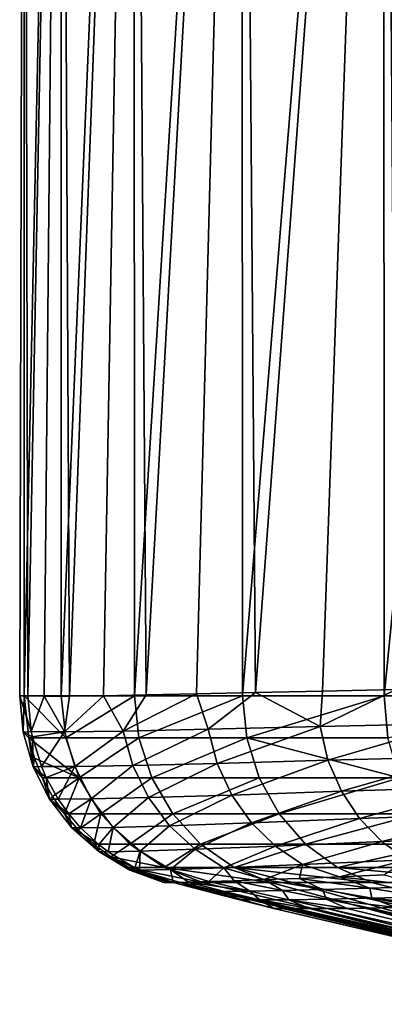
# Model space of a CAD drawing. Header units: metres. Extents: x -105 to 105, y -71 to 59.
# Tile 15 of 117: x -23 to -19.41, y -69.47 to -59.77. Entities that reach past the tile are written whole.
import ezdxf

# ---------------------------------------------------------------- set-up
doc = ezdxf.new("R2010")
doc.units = ezdxf.units.M
doc.layers.add('solid_WAMAS_150_SW0001', color=7, linetype='CONTINUOUS')

msp = doc.modelspace()

# ---------------------------------------------------------------- linework, layer by layer
at = {"layer": 'solid_WAMAS_150_SW0001'}
for points in [[(-22.954615, -49.349998, -7.694182), (-22.918991, -66.428741, -8.17868), (-22.998816, -66.428764, -6.483368)], [(-22.954615, -49.349998, -4.805818), (-22.998816, -66.428764, -6.483368), (-22.953409, -66.428406, -4.786781)], [(-22.954615, -49.349998, -4.805818), (-22.954615, -49.349998, -7.694182), (-22.998816, -66.428764, -6.483368)], [(-22.954615, -49.349998, -7.694182), (-22.592607, -49.349998, -10.559771), (-22.918991, -66.428741, -8.17868)], [(-22.592607, -49.349998, -1.94023), (-22.954615, -49.349998, -4.805818), (-22.953409, -66.428406, -4.786781)], [(-22.592607, -49.349998, -1.94023), (-22.953409, -66.428406, -4.786781), (-22.589331, -66.428368, -1.923094)], [(-22.592607, -49.349998, -10.559771), (-22.756664, -66.430626, -9.586802), (-22.918991, -66.428741, -8.17868)], [(-22.592607, -49.349998, -10.559771), (-22.507912, -66.429543, -10.982223), (-22.756664, -66.430626, -9.586802)], [(-22.592607, -49.349998, -10.559771), (-21.8743, -49.349998, -13.35739), (-22.507912, -66.429543, -10.982223)], [(-21.8743, -49.349998, 0.857391), (-22.592607, -49.349998, -1.94023), (-22.589331, -66.428368, -1.923094)], [(-21.8743, -49.349998, 0.857391), (-22.589331, -66.428368, -1.923094), (-21.869413, -66.428383, 0.872411)], [(-21.8743, -49.349998, -13.35739), (-22.173378, -66.425598, -12.360752), (-22.507912, -66.429543, -10.982223)], [(-21.8743, -49.349998, -13.35739), (-21.755318, -66.418846, -13.713656), (-22.173378, -66.425598, -12.360752)], [(-21.8743, -49.349998, -13.35739), (-20.811022, -49.349998, -16.042923), (-21.755318, -66.418846, -13.713656)], [(-20.811022, -49.349998, 3.542924), (-21.8743, -49.349998, 0.857391), (-21.869413, -66.428383, 0.872411)], [(-20.811022, -49.349998, 3.542924), (-21.869413, -66.428383, 0.872411), (-20.804979, -66.428406, 3.555755)], [(-20.811022, -49.349998, -16.042923), (-21.257496, -66.409042, -15.031736), (-21.755318, -66.418846, -13.713656)], [(-20.811022, -49.349998, -16.042923), (-20.677076, -66.395821, -16.322664), (-21.257496, -66.409042, -15.031736)], [(-20.811022, -49.349998, -16.042923), (-19.419542, -49.349998, -18.574017), (-20.677076, -66.395821, -16.322664)], [(-19.419542, -49.349998, 6.074016), (-20.811022, -49.349998, 3.542924), (-20.804979, -66.428406, 3.555755)], [(-19.419542, -49.349998, 6.074016), (-20.804979, -66.428406, 3.555755), (-19.412823, -66.428421, 6.0846)], [(-19.419542, -49.349998, -18.574017), (-20.018938, -66.380447, -17.574406), (-20.677076, -66.395821, -16.322664)], [(-19.419542, -49.349998, -18.574017), (-19.292164, -66.365456, -18.772478), (-20.018938, -66.380447, -17.574406)], [(-19.419542, -49.349998, -18.574017), (-17.721804, -49.349998, -20.910751), (-19.292164, -66.365456, -18.772478)], [(-17.721804, -49.349998, 8.410751), (-19.419542, -49.349998, 6.074016), (-19.412823, -66.428421, 6.0846)], [(-17.721804, -49.349998, 8.410751), (-19.412823, -66.428421, 6.0846), (-17.714846, -66.428436, 8.41916)], [(-22.953409, -66.428406, -4.786781), (-22.998816, -66.428764, -6.483368), (-22.96431, -66.784462, -6.488616)], [(-22.998816, -66.428764, -6.483368), (-22.918991, -66.428741, -8.17868), (-22.884872, -66.780098, -8.186893)], [(-22.96431, -66.784462, -6.488616), (-22.998816, -66.428764, -6.483368), (-22.884872, -66.780098, -8.186893)], [(-22.90785, -66.841095, -4.789642), (-22.953409, -66.428406, -4.786781), (-22.96431, -66.784462, -6.488616)], [(-22.589331, -66.428368, -1.923094), (-22.953409, -66.428406, -4.786781), (-22.544529, -66.841133, -1.931568)], [(-22.544529, -66.841133, -1.931568), (-22.953409, -66.428406, -4.786781), (-22.90785, -66.841095, -4.789642)], [(-22.884872, -66.780098, -8.186893), (-22.918991, -66.428741, -8.17868), (-22.756664, -66.430626, -9.586802)], [(-22.558367, -66.782234, -10.557524), (-22.884872, -66.780098, -8.186893), (-22.756664, -66.430626, -9.586802)], [(-22.558367, -66.782234, -10.557524), (-22.756664, -66.430626, -9.586802), (-22.507912, -66.429543, -10.982223)], [(-21.869413, -66.428383, 0.872411), (-22.589331, -66.428368, -1.923094), (-22.544529, -66.841133, -1.931568)], [(-22.558367, -66.782234, -10.557524), (-22.507912, -66.429543, -10.982223), (-22.173378, -66.425598, -12.360752)], [(-21.98111, -66.774178, -12.905182), (-22.558367, -66.782234, -10.557524), (-22.173378, -66.425598, -12.360752)], [(-21.869413, -66.428383, 0.872411), (-22.544529, -66.841133, -1.931568), (-21.82605, -66.841171, 0.858483)], [(-21.98111, -66.774178, -12.905182), (-22.173378, -66.425598, -12.360752), (-21.755318, -66.418846, -13.713656)], [(-21.98111, -66.774178, -12.905182), (-21.755318, -66.418846, -13.713656), (-21.257496, -66.409042, -15.031736)], [(-21.143536, -66.756866, -15.218082), (-21.98111, -66.774178, -12.905182), (-21.257496, -66.409042, -15.031736)], [(-20.804979, -66.428406, 3.555755), (-21.869413, -66.428383, 0.872411), (-21.82605, -66.841171, 0.858483)], [(-20.804979, -66.428406, 3.555755), (-21.82605, -66.841171, 0.858483), (-20.763733, -66.841209, 3.536555)], [(-21.143536, -66.756866, -15.218082), (-21.257496, -66.409042, -15.031736), (-20.677076, -66.395821, -16.322664)], [(-20.042435, -66.728638, -17.465839), (-21.143536, -66.756866, -15.218082), (-20.677076, -66.395821, -16.322664)], [(-19.412823, -66.428421, 6.0846), (-20.804979, -66.428406, 3.555755), (-20.763733, -66.841209, 3.536555)], [(-19.412823, -66.428421, 6.0846), (-20.763733, -66.841209, 3.536555), (-19.374311, -66.841248, 6.060461)], [(-20.042435, -66.728638, -17.465839), (-20.677076, -66.395821, -16.322664), (-20.018938, -66.380447, -17.574406)], [(-20.042435, -66.728638, -17.465839), (-20.018938, -66.380447, -17.574406), (-19.292164, -66.365456, -18.772478)], [(-18.725004, -66.70105, -19.547861), (-20.042435, -66.728638, -17.465839), (-19.292164, -66.365456, -18.772478)], [(-17.714846, -66.428436, 8.41916), (-19.412823, -66.428421, 6.0846), (-19.374311, -66.841248, 6.060461)], [(-21.055706, -67.094093, -15.180439), (-21.143536, -66.756866, -15.218082), (-20.042435, -66.728638, -17.465839)], [(-19.965714, -67.061951, -17.409674), (-21.055706, -67.094093, -15.180439), (-20.042435, -66.728638, -17.465839)], [(-19.965714, -67.061951, -17.409674), (-20.042435, -66.728638, -17.465839), (-18.725004, -66.70105, -19.547861)], [(-18.65189, -67.028969, -19.484377), (-19.965714, -67.061951, -17.409674), (-18.725004, -66.70105, -19.547861)], [(-22.96431, -66.784462, -6.488616), (-22.884872, -66.780098, -8.186893), (-22.874025, -66.832153, -8.189297)], [(-22.865196, -67.126633, -6.501836), (-22.96431, -66.784462, -6.488616), (-22.874025, -66.832153, -8.189297)], [(-22.90785, -66.841095, -4.789642), (-22.96431, -66.784462, -6.488616), (-22.865196, -67.126633, -6.501836)], [(-22.874025, -66.832153, -8.189297), (-22.884872, -66.780098, -8.186893), (-22.558367, -66.782234, -10.557524)], [(-22.78429, -67.12365, -8.206952), (-22.874025, -66.832153, -8.189297), (-22.558367, -66.782234, -10.557524)], [(-22.865196, -67.126633, -6.501836), (-22.874025, -66.832153, -8.189297), (-22.78429, -67.12365, -8.206952)], [(-22.457108, -67.124481, -10.561505), (-22.78429, -67.12365, -8.206952), (-22.558367, -66.782234, -10.557524)], [(-22.457108, -67.124481, -10.561505), (-22.558367, -66.782234, -10.557524), (-21.98111, -66.774178, -12.905182)], [(-21.884857, -67.114159, -12.889549), (-22.457108, -67.124481, -10.561505), (-21.98111, -66.774178, -12.905182)], [(-21.884857, -67.114159, -12.889549), (-21.98111, -66.774178, -12.905182), (-21.143536, -66.756866, -15.218082)], [(-21.055706, -67.094093, -15.180439), (-21.884857, -67.114159, -12.889549), (-21.143536, -66.756866, -15.218082)], [(-22.851933, -67.040726, -4.793158), (-22.90785, -66.841095, -4.789642), (-22.865196, -67.126633, -6.501836)], [(-22.412657, -67.234764, -1.956728), (-22.90785, -66.841095, -4.789642), (-22.851933, -67.040726, -4.793158)], [(-22.412657, -67.234764, -1.956728), (-22.544529, -66.841133, -1.931568), (-22.90785, -66.841095, -4.789642)], [(-22.412657, -67.234764, -1.956728), (-21.82605, -66.841171, 0.858483), (-22.544529, -66.841133, -1.931568)], [(-21.698372, -67.234802, 0.81699), (-21.82605, -66.841171, 0.858483), (-22.412657, -67.234764, -1.956728)], [(-21.698372, -67.234802, 0.81699), (-20.763733, -66.841209, 3.536555), (-21.82605, -66.841171, 0.858483)], [(-20.642262, -67.23484, 3.479385), (-20.763733, -66.841209, 3.536555), (-21.698372, -67.234802, 0.81699)], [(-19.260963, -67.234879, 5.988515), (-19.374311, -66.841248, 6.060461), (-20.763733, -66.841209, 3.536555)], [(-19.260963, -67.234879, 5.988515), (-20.763733, -66.841209, 3.536555), (-20.642262, -67.23484, 3.479385)], [(-19.832256, -67.367752, -17.328428), (-19.965714, -67.061951, -17.409674), (-18.65189, -67.028969, -19.484377)], [(-18.523756, -67.328529, -19.388067), (-19.832256, -67.367752, -17.328428), (-18.65189, -67.028969, -19.484377)], [(-22.773865, -67.234718, -4.798073), (-22.851933, -67.040726, -4.793158), (-22.865196, -67.126633, -6.501836)], [(-22.865196, -67.126633, -6.501836), (-22.78429, -67.12365, -8.206952), (-22.737803, -67.231201, -8.214871)], [(-22.704939, -67.443871, -6.519363), (-22.865196, -67.126633, -6.501836), (-22.737803, -67.231201, -8.214871)], [(-22.773865, -67.234718, -4.798073), (-22.865196, -67.126633, -6.501836), (-22.704939, -67.443871, -6.519363)], [(-22.412657, -67.234764, -1.956728), (-22.851933, -67.040726, -4.793158), (-22.773865, -67.234718, -4.798073)], [(-22.737803, -67.231201, -8.214871), (-22.78429, -67.12365, -8.206952), (-22.457108, -67.124481, -10.561505)], [(-22.620838, -67.444176, -8.231869), (-22.737803, -67.231201, -8.214871), (-22.457108, -67.124481, -10.561505)], [(-22.295208, -67.442551, -10.563259), (-22.620838, -67.444176, -8.231869), (-22.457108, -67.124481, -10.561505)], [(-22.295208, -67.442551, -10.563259), (-22.457108, -67.124481, -10.561505), (-21.884857, -67.114159, -12.889549)], [(-21.729713, -67.428741, -12.864384), (-22.295208, -67.442551, -10.563259), (-21.884857, -67.114159, -12.889549)], [(-21.729713, -67.428741, -12.864384), (-21.884857, -67.114159, -12.889549), (-21.055706, -67.094093, -15.180439)], [(-20.909845, -67.404747, -15.125492), (-21.729713, -67.428741, -12.864384), (-21.055706, -67.094093, -15.180439)], [(-20.909845, -67.404747, -15.125492), (-21.055706, -67.094093, -15.180439), (-19.965714, -67.061951, -17.409674)], [(-19.832256, -67.367752, -17.328428), (-20.909845, -67.404747, -15.125492), (-19.965714, -67.061951, -17.409674)], [(-22.675863, -67.417503, -4.804249), (-22.773865, -67.234718, -4.798073), (-22.704939, -67.443871, -6.519363)], [(-22.412657, -67.234764, -1.956728), (-22.773865, -67.234718, -4.798073), (-22.675863, -67.417503, -4.804249)], [(-22.704939, -67.443871, -6.519363), (-22.737803, -67.231201, -8.214871), (-22.620838, -67.444176, -8.231869)], [(-22.412657, -67.234764, -1.956728), (-22.675863, -67.417503, -4.804249), (-22.557617, -67.589706, -4.811711)], [(-22.412657, -67.234764, -1.956728), (-22.557617, -67.589706, -4.811711), (-22.199823, -67.589752, -1.997361)], [(-21.698372, -67.234802, 0.81699), (-22.412657, -67.234764, -1.956728), (-22.199823, -67.589752, -1.997361)], [(-21.698372, -67.234802, 0.81699), (-22.199823, -67.589752, -1.997361), (-21.492308, -67.58979, 0.750002)], [(-20.642262, -67.23484, 3.479385), (-21.698372, -67.234802, 0.81699), (-21.492308, -67.58979, 0.750002)], [(-20.642262, -67.23484, 3.479385), (-21.492308, -67.58979, 0.750002), (-20.446217, -67.589828, 3.387098)], [(-19.260963, -67.234879, 5.988515), (-20.642262, -67.23484, 3.479385), (-20.446217, -67.589828, 3.387098)], [(-19.260963, -67.234879, 5.988515), (-20.446217, -67.589828, 3.387098), (-19.078032, -67.589859, 5.872385)], [(-22.557617, -67.589706, -4.811711), (-22.675863, -67.417503, -4.804249), (-22.704939, -67.443871, -6.519363)], [(-21.523497, -67.70649, -12.825755), (-21.729713, -67.428741, -12.864384), (-20.909845, -67.404747, -15.125492)], [(-20.715811, -67.678886, -15.051788), (-21.523497, -67.70649, -12.825755), (-20.909845, -67.404747, -15.125492)], [(-20.715811, -67.678886, -15.051788), (-20.909845, -67.404747, -15.125492), (-19.832256, -67.367752, -17.328428)], [(-19.65307, -67.637077, -17.223022), (-20.715811, -67.678886, -15.051788), (-19.832256, -67.367752, -17.328428)], [(-19.65307, -67.637077, -17.223022), (-19.832256, -67.367752, -17.328428), (-18.523756, -67.328529, -19.388067)], [(-18.352003, -67.591194, -19.262064), (-19.65307, -67.637077, -17.223022), (-18.523756, -67.328529, -19.388067)], [(-22.704939, -67.443871, -6.519363), (-22.620838, -67.444176, -8.231869), (-22.516832, -67.591293, -8.243934)], [(-22.487711, -67.724876, -6.537547), (-22.704939, -67.443871, -6.519363), (-22.516832, -67.591293, -8.243934)], [(-22.557617, -67.589706, -4.811711), (-22.704939, -67.443871, -6.519363), (-22.487711, -67.724876, -6.537547)], [(-22.516832, -67.591293, -8.243934), (-22.620838, -67.444176, -8.231869), (-22.295208, -67.442551, -10.563259)], [(-22.399971, -67.726357, -8.2545), (-22.516832, -67.591293, -8.243934), (-22.295208, -67.442551, -10.563259)], [(-22.078417, -67.723549, -10.556859), (-22.399971, -67.726357, -8.2545), (-22.295208, -67.442551, -10.563259)], [(-22.078417, -67.723549, -10.556859), (-22.295208, -67.442551, -10.563259), (-21.729713, -67.428741, -12.864384)], [(-21.523497, -67.70649, -12.825755), (-22.078417, -67.723549, -10.556859), (-21.729713, -67.428741, -12.864384)], [(-22.422239, -67.746788, -4.820264), (-22.557617, -67.589706, -4.811711), (-22.487711, -67.724876, -6.537547)], [(-22.199823, -67.589752, -1.997361), (-22.557617, -67.589706, -4.811711), (-22.422239, -67.746788, -4.820264)], [(-22.487711, -67.724876, -6.537547), (-22.516832, -67.591293, -8.243934), (-22.399971, -67.726357, -8.2545)], [(-22.199823, -67.589752, -1.997361), (-22.422239, -67.746788, -4.820264), (-22.269466, -67.889053, -4.829929)], [(-22.199823, -67.589752, -1.997361), (-22.269466, -67.889053, -4.829929), (-21.916227, -67.889091, -2.051544)], [(-21.492308, -67.58979, 0.750002), (-22.199823, -67.589752, -1.997361), (-21.916227, -67.889091, -2.051544)], [(-21.492308, -67.58979, 0.750002), (-21.916227, -67.889091, -2.051544), (-21.217737, -67.88913, 0.660708)], [(-20.446217, -67.589828, 3.387098), (-21.492308, -67.58979, 0.750002), (-21.217737, -67.88913, 0.660708)], [(-20.446217, -67.589828, 3.387098), (-21.217737, -67.88913, 0.660708), (-20.184999, -67.889168, 3.264101)], [(-19.078032, -67.589859, 5.872385), (-20.446217, -67.589828, 3.387098), (-20.184999, -67.889168, 3.264101)], [(-19.078032, -67.589859, 5.872385), (-20.184999, -67.889168, 3.264101), (-18.834286, -67.889198, 5.717624)], [(-19.434418, -67.861961, -17.091887), (-19.65307, -67.637077, -17.223022), (-18.352003, -67.591194, -19.262064)], [(-18.142443, -67.808929, -19.10602), (-19.434418, -67.861961, -17.091887), (-18.352003, -67.591194, -19.262064)], [(-21.813787, -67.957733, -10.537687), (-22.078417, -67.723549, -10.556859), (-21.523497, -67.70649, -12.825755)], [(-21.27281, -67.938705, -12.770174), (-21.813787, -67.957733, -10.537687), (-21.523497, -67.70649, -12.825755)], [(-21.27281, -67.938705, -12.770174), (-21.523497, -67.70649, -12.825755), (-20.715811, -67.678886, -15.051788)], [(-20.480227, -67.908524, -14.956779), (-21.27281, -67.938705, -12.770174), (-20.715811, -67.678886, -15.051788)], [(-20.480227, -67.908524, -14.956779), (-20.715811, -67.678886, -15.051788), (-19.65307, -67.637077, -17.223022)], [(-19.434418, -67.861961, -17.091887), (-20.480227, -67.908524, -14.956779), (-19.65307, -67.637077, -17.223022)], [(-22.487711, -67.724876, -6.537547), (-22.399971, -67.726357, -8.2545), (-22.219833, -67.892677, -8.265369)], [(-22.220818, -67.960388, -6.552945), (-22.487711, -67.724876, -6.537547), (-22.219833, -67.892677, -8.265369)], [(-22.422239, -67.746788, -4.820264), (-22.487711, -67.724876, -6.537547), (-22.220818, -67.960388, -6.552945)], [(-22.269466, -67.889053, -4.829929), (-22.422239, -67.746788, -4.820264), (-22.220818, -67.960388, -6.552945)], [(-22.219833, -67.892677, -8.265369), (-22.399971, -67.726357, -8.2545), (-22.078417, -67.723549, -10.556859)], [(-22.127687, -67.963158, -8.268559), (-22.219833, -67.892677, -8.265369), (-22.078417, -67.723549, -10.556859)], [(-21.813787, -67.957733, -10.537687), (-22.127687, -67.963158, -8.268559), (-22.078417, -67.723549, -10.556859)], [(-22.102997, -68.013, -4.840476), (-22.269466, -67.889053, -4.829929), (-22.220818, -67.960388, -6.552945)], [(-21.916227, -67.889091, -2.051544), (-22.269466, -67.889053, -4.829929), (-22.102997, -68.013, -4.840476)], [(-22.220818, -67.960388, -6.552945), (-22.219833, -67.892677, -8.265369), (-22.127687, -67.963158, -8.268559)], [(-21.916227, -67.889091, -2.051544), (-22.102997, -68.013, -4.840476), (-21.575462, -68.118439, -2.116704)], [(-21.217737, -67.88913, 0.660708), (-21.916227, -67.889091, -2.051544), (-21.575462, -68.118439, -2.116704)], [(-21.217737, -67.88913, 0.660708), (-21.575462, -68.118439, -2.116704), (-20.887821, -68.118477, 0.553368)], [(-20.184999, -67.889168, 3.264101), (-21.217737, -67.88913, 0.660708), (-20.887821, -68.118477, 0.553368)], [(-20.184999, -67.889168, 3.264101), (-20.887821, -68.118477, 0.553368), (-19.871132, -68.118515, 3.116272)], [(-20.214439, -68.090446, -14.843942), (-20.480227, -67.908524, -14.956779), (-19.434418, -67.861961, -17.091887)], [(-19.188368, -68.041748, -16.941809), (-20.214439, -68.090446, -14.843942), (-19.434418, -67.861961, -17.091887)], [(-18.834286, -67.889198, 5.717624), (-20.184999, -67.889168, 3.264101), (-19.871132, -68.118515, 3.116272)], [(-18.834286, -67.889198, 5.717624), (-19.871132, -68.118515, 3.116272), (-18.541412, -68.118546, 5.531635)], [(-19.188368, -68.041748, -16.941809), (-19.434418, -67.861961, -17.091887), (-18.142443, -67.808929, -19.10602)], [(-22.220818, -67.960388, -6.552945), (-22.127687, -67.963158, -8.268559), (-21.865799, -68.12249, -8.269052)], [(-21.91468, -68.143211, -6.562314), (-22.220818, -67.960388, -6.552945), (-21.865799, -68.12249, -8.269052)], [(-22.102997, -68.013, -4.840476), (-22.220818, -67.960388, -6.552945), (-21.91468, -68.143211, -6.562314)], [(-21.865799, -68.12249, -8.269052), (-22.127687, -67.963158, -8.268559), (-21.813787, -67.957733, -10.537687)], [(-21.818579, -68.145653, -8.267772), (-21.865799, -68.12249, -8.269052), (-21.813787, -67.957733, -10.537687)], [(-21.513317, -68.139084, -10.502747), (-21.818579, -68.145653, -8.267772), (-21.813787, -67.957733, -10.537687)], [(-21.513317, -68.139084, -10.502747), (-21.813787, -67.957733, -10.537687), (-21.27281, -67.938705, -12.770174)], [(-20.988873, -68.120476, -12.697803), (-21.513317, -68.139084, -10.502747), (-21.27281, -67.938705, -12.770174)], [(-20.988873, -68.120476, -12.697803), (-21.27281, -67.938705, -12.770174), (-20.480227, -67.908524, -14.956779)], [(-20.214439, -68.090446, -14.843942), (-20.988873, -68.120476, -12.697803), (-20.480227, -67.908524, -14.956779)], [(-21.923223, -68.118401, -4.851881), (-22.102997, -68.013, -4.840476), (-21.91468, -68.143211, -6.562314)], [(-21.575462, -68.118439, -2.116704), (-22.102997, -68.013, -4.840476), (-21.923223, -68.118401, -4.851881)], [(-20.214439, -68.090446, -14.843942), (-20.592302, -68.238091, -12.916604), (-20.988873, -68.120476, -12.697803)], [(-20.214439, -68.090446, -14.843942), (-20.245455, -68.225838, -13.926033), (-20.592302, -68.238091, -12.916604)], [(-20.214439, -68.090446, -14.843942), (-19.849535, -68.210052, -14.908714), (-20.245455, -68.225838, -13.926033)], [(-19.188368, -68.041748, -16.941809), (-19.849535, -68.210052, -14.908714), (-20.214439, -68.090446, -14.843942)], [(-19.188368, -68.041748, -16.941809), (-19.407606, -68.190254, -15.865681), (-19.849535, -68.210052, -14.908714)], [(-21.923223, -68.118401, -4.851881), (-21.91468, -68.143211, -6.562314), (-21.579636, -68.266281, -6.562379)], [(-21.538013, -68.266106, -4.876378), (-21.923223, -68.118401, -4.851881), (-21.579636, -68.266281, -6.562379)], [(-21.420544, -68.266434, -3.620625), (-21.923223, -68.118401, -4.851881), (-21.538013, -68.266106, -4.876378)], [(-21.420544, -68.266434, -3.620625), (-21.198183, -68.266418, -2.201153), (-21.923223, -68.118401, -4.851881)], [(-21.575462, -68.118439, -2.116704), (-21.923223, -68.118401, -4.851881), (-21.198183, -68.266418, -2.201153)], [(-21.91468, -68.143211, -6.562314), (-21.865799, -68.12249, -8.269052), (-21.818579, -68.145653, -8.267772)], [(-21.91468, -68.143211, -6.562314), (-21.818579, -68.145653, -8.267772), (-21.489258, -68.266312, -8.246426)], [(-21.579636, -68.266281, -6.562379), (-21.91468, -68.143211, -6.562314), (-21.489258, -68.266312, -8.246426)], [(-21.513317, -68.139084, -10.502747), (-21.489258, -68.266312, -8.246426), (-21.818579, -68.145653, -8.267772)], [(-21.575462, -68.118439, -2.116704), (-21.198183, -68.266418, -2.201153), (-20.525379, -68.266411, 0.418313)], [(-20.887821, -68.118477, 0.553368), (-21.575462, -68.118439, -2.116704), (-20.525379, -68.266411, 0.418313)], [(-20.988873, -68.120476, -12.697803), (-21.138037, -68.257469, -10.741805), (-21.513317, -68.139084, -10.502747)], [(-21.513317, -68.139084, -10.502747), (-21.138037, -68.257469, -10.741805), (-21.338423, -68.26384, -9.541449)], [(-21.513317, -68.139084, -10.502747), (-21.338423, -68.26384, -9.541449), (-21.489258, -68.266312, -8.246426)], [(-20.988873, -68.120476, -12.697803), (-20.889341, -68.248619, -11.86136), (-21.138037, -68.257469, -10.741805)], [(-20.988873, -68.120476, -12.697803), (-20.592302, -68.238091, -12.916604), (-20.889341, -68.248619, -11.86136)], [(-20.887821, -68.118477, 0.553368), (-20.315449, -68.266403, 1.032926), (-19.535036, -68.266396, 2.922898)], [(-19.871132, -68.118515, 3.116272), (-20.887821, -68.118477, 0.553368), (-19.535036, -68.266396, 2.922898)], [(-20.887821, -68.118477, 0.553368), (-20.525379, -68.266411, 0.418313), (-20.315449, -68.266403, 1.032926)], [(-19.871132, -68.118515, 3.116272), (-19.535036, -68.266396, 2.922898), (-18.244997, -68.266388, 5.277415)], [(-18.541412, -68.118546, 5.531635), (-19.871132, -68.118515, 3.116272), (-18.244997, -68.266388, 5.277415)], [(-19.018009, -68.305542, -15.74789), (-19.849535, -68.210052, -14.908714), (-19.407606, -68.190254, -15.865681)], [(-21.538013, -68.266106, -4.876378), (-21.579636, -68.266281, -6.562379), (-21.489258, -68.266312, -8.246426)], [(-21.420544, -68.266434, -3.620625), (-21.538013, -68.266106, -4.876378), (-21.489258, -68.266312, -8.246426)], [(-21.16217, -68.351799, -8.210945), (-21.489258, -68.266312, -8.246426), (-21.338423, -68.26384, -9.541449)], [(-21.420544, -68.266434, -3.620625), (-21.489258, -68.266312, -8.246426), (-21.16217, -68.351799, -8.210945)], [(-16.109932, -69.4664, -3.58593), (-21.198183, -68.266418, -2.201153), (-21.420544, -68.266434, -3.620625)], [(-21.420544, -68.266434, -3.620625), (-20.496082, -68.521942, -8.122188), (-17.876192, -69.137299, -7.652653)], [(-21.420544, -68.266434, -3.620625), (-20.831352, -68.436966, -8.16948), (-20.496082, -68.521942, -8.122188)], [(-21.420544, -68.266434, -3.620625), (-17.876192, -69.137299, -7.652653), (-16.622311, -69.400711, -7.390254)], [(-16.109932, -69.4664, -3.58593), (-21.420544, -68.266434, -3.620625), (-16.622311, -69.400711, -7.390254)], [(-21.420544, -68.266434, -3.620625), (-21.16217, -68.351799, -8.210945), (-21.01144, -68.39077, -8.192723)], [(-21.420544, -68.266434, -3.620625), (-21.01144, -68.39077, -8.192723), (-20.831352, -68.436966, -8.16948)], [(-20.734951, -68.352119, -10.870801), (-21.338423, -68.26384, -9.541449), (-21.138037, -68.257469, -10.741805)], [(-20.982943, -68.354401, -9.552235), (-21.16217, -68.351799, -8.210945), (-21.338423, -68.26384, -9.541449)], [(-20.734951, -68.352119, -10.870801), (-20.982943, -68.354401, -9.552235), (-21.338423, -68.26384, -9.541449)], [(-16.109932, -69.4664, -3.58593), (-20.525379, -68.266411, 0.418313), (-21.198183, -68.266418, -2.201153)], [(-20.734951, -68.352119, -10.870801), (-21.138037, -68.257469, -10.741805), (-20.889341, -68.248619, -11.86136)], [(-20.413435, -68.346214, -12.156356), (-20.889341, -68.248619, -11.86136), (-20.592302, -68.238091, -12.916604)], [(-20.413435, -68.346214, -12.156356), (-20.734951, -68.352119, -10.870801), (-20.889341, -68.248619, -11.86136)], [(-20.018576, -68.336815, -13.399432), (-20.592302, -68.238091, -12.916604), (-20.245455, -68.225838, -13.926033)], [(-20.018576, -68.336815, -13.399432), (-20.413435, -68.346214, -12.156356), (-20.592302, -68.238091, -12.916604)], [(-16.109932, -69.4664, -3.58593), (-20.315449, -68.266403, 1.032926), (-20.525379, -68.266411, 0.418313)], [(-15.280158, -69.340149, 1.114057), (-19.535036, -68.266396, 2.922898), (-20.315449, -68.266403, 1.032926)], [(-15.280158, -69.340149, 1.114057), (-20.315449, -68.266403, 1.032926), (-16.109932, -69.4664, -3.58593)], [(-19.551905, -68.323624, -14.594994), (-20.245455, -68.225838, -13.926033), (-19.849535, -68.210052, -14.908714)], [(-19.551905, -68.323624, -14.594994), (-20.018576, -68.336815, -13.399432), (-20.245455, -68.225838, -13.926033)], [(-19.018009, -68.305542, -15.74789), (-19.551905, -68.323624, -14.594994), (-19.849535, -68.210052, -14.908714)], [(-15.280158, -69.340149, 1.114057), (-18.244997, -68.266388, 5.277415), (-19.535036, -68.266396, 2.922898)], [(-21.01144, -68.39077, -8.192723), (-21.16217, -68.351799, -8.210945), (-20.982943, -68.354401, -9.552235)], [(-20.831352, -68.436966, -8.16948), (-21.01144, -68.39077, -8.192723), (-20.982943, -68.354401, -9.552235)], [(-20.634602, -68.438332, -9.638746), (-20.982943, -68.354401, -9.552235), (-20.734951, -68.352119, -10.870801)], [(-20.634602, -68.438332, -9.638746), (-20.831352, -68.436966, -8.16948), (-20.982943, -68.354401, -9.552235)], [(-20.34878, -68.435829, -11.072325), (-20.734951, -68.352119, -10.870801), (-20.413435, -68.346214, -12.156356)], [(-20.34878, -68.435829, -11.072325), (-20.634602, -68.438332, -9.638746), (-20.734951, -68.352119, -10.870801)], [(-19.978556, -68.430077, -12.453139), (-20.413435, -68.346214, -12.156356), (-20.018576, -68.336815, -13.399432)], [(-19.978556, -68.430077, -12.453139), (-20.34878, -68.435829, -11.072325), (-20.413435, -68.346214, -12.156356)], [(-19.533878, -68.42025, -13.764852), (-20.018576, -68.336815, -13.399432), (-19.551905, -68.323624, -14.594994)], [(-19.533878, -68.42025, -13.764852), (-19.978556, -68.430077, -12.453139), (-20.018576, -68.336815, -13.399432)], [(-19.023363, -68.40593, -14.996935), (-19.551905, -68.323624, -14.594994), (-19.018009, -68.305542, -15.74789)], [(-19.023363, -68.40593, -14.996935), (-19.533878, -68.42025, -13.764852), (-19.551905, -68.323624, -14.594994)], [(-20.634602, -68.438332, -9.638746), (-20.496082, -68.521942, -8.122188), (-20.831352, -68.436966, -8.16948)], [(-20.34878, -68.435829, -11.072325), (-20.150005, -68.52388, -10.368362), (-20.634602, -68.438332, -9.638746)], [(-20.634602, -68.438332, -9.638746), (-20.409962, -68.523155, -8.85555), (-20.496082, -68.521942, -8.122188)], [(-20.634602, -68.438332, -9.638746), (-20.150005, -68.52388, -10.368362), (-20.294727, -68.523842, -9.606356)], [(-20.634602, -68.438332, -9.638746), (-20.294727, -68.523842, -9.606356), (-20.409962, -68.523155, -8.85555)], [(-19.978556, -68.430077, -12.453139), (-19.774786, -68.521355, -11.898883), (-20.34878, -68.435829, -11.072325)], [(-20.34878, -68.435829, -11.072325), (-19.774786, -68.521355, -11.898883), (-19.97628, -68.523117, -11.134802)], [(-20.34878, -68.435829, -11.072325), (-19.97628, -68.523117, -11.134802), (-20.150005, -68.52388, -10.368362)], [(-19.533878, -68.42025, -13.764852), (-19.296829, -68.514175, -13.389742), (-19.978556, -68.430077, -12.453139)], [(-19.978556, -68.430077, -12.453139), (-19.296829, -68.514175, -13.389742), (-19.547377, -68.518425, -12.653285)], [(-19.978556, -68.430077, -12.453139), (-19.547377, -68.518425, -12.653285), (-19.774786, -68.521355, -11.898883)], [(-19.023363, -68.40593, -14.996935), (-18.739433, -68.501373, -14.78024), (-19.533878, -68.42025, -13.764852)], [(-19.533878, -68.42025, -13.764852), (-18.739433, -68.501373, -14.78024), (-19.026684, -68.508476, -14.099992)], [(-19.533878, -68.42025, -13.764852), (-19.026684, -68.508476, -14.099992), (-19.296829, -68.514175, -13.389742)], [(-20.409962, -68.523155, -8.85555), (-17.876192, -69.137299, -7.652653), (-20.496082, -68.521942, -8.122188)], [(-20.409962, -68.523155, -8.85555), (-17.620214, -69.162781, -8.861286), (-17.876192, -69.137299, -7.652653)], [(-20.409962, -68.523155, -8.85555), (-20.294727, -68.523842, -9.606356), (-17.620214, -69.162781, -8.861286)], [(-20.294727, -68.523842, -9.606356), (-20.150005, -68.52388, -10.368362), (-17.620214, -69.162781, -8.861286)], [(-20.150005, -68.52388, -10.368362), (-19.97628, -68.523117, -11.134802), (-17.422796, -69.158913, -10.086951)], [(-20.150005, -68.52388, -10.368362), (-17.422796, -69.158913, -10.086951), (-17.620214, -69.162781, -8.861286)], [(-19.97628, -68.523117, -11.134802), (-19.774786, -68.521355, -11.898883), (-17.160172, -69.152542, -11.300353)], [(-19.97628, -68.523117, -11.134802), (-17.160172, -69.152542, -11.300353), (-17.422796, -69.158913, -10.086951)], [(-19.774786, -68.521355, -11.898883), (-19.547377, -68.518425, -12.653285), (-17.160172, -69.152542, -11.300353)], [(-19.547377, -68.518425, -12.653285), (-19.296829, -68.514175, -13.389742), (-16.832613, -69.144295, -12.49694)], [(-19.547377, -68.518425, -12.653285), (-16.832613, -69.144295, -12.49694), (-17.160172, -69.152542, -11.300353)]]:
    msp.add_3dface(points, dxfattribs=at)

doc.saveas('drawing.dxf')
